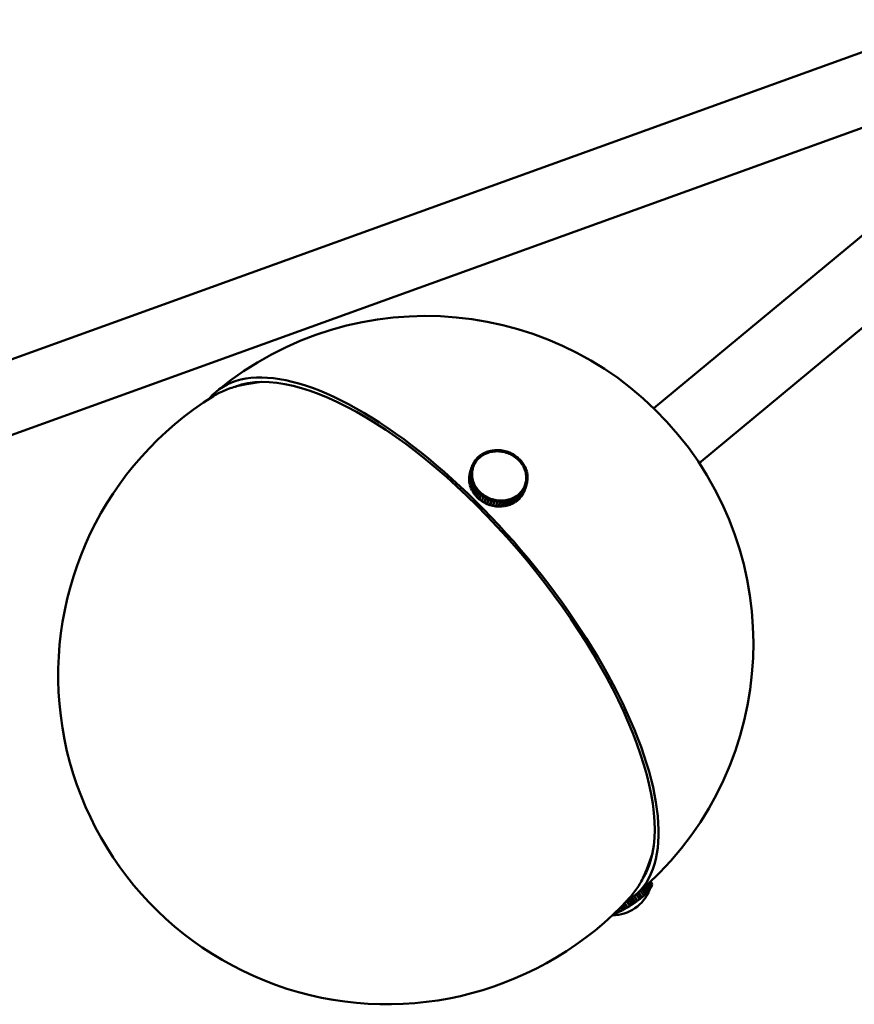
# Model space of a CAD drawing. Header units: millimetres. Extents: x 584 to 3241, y 318 to 2270.
# Tile 2 of 21: x 880 to 1032, y 396 to 575. Entities that reach past the tile are written whole.
import ezdxf

# ---------------------------------------------------------------- set-up
doc = ezdxf.new("R2010")
doc.units = ezdxf.units.MM
doc.header["$LTSCALE"] = 12
doc.layers.add('Widoczne (ISO)', color=7, linetype='Continuous', lineweight=50)

msp = doc.modelspace()

# ---------------------------------------------------------------- linework, layer by layer
at = {"layer": 'Widoczne (ISO)'}
for p, q in [((1050.23, 575.28), (693.03, 446.26)), ((1054.64, 563.05), (697.45, 434.03)), ((1062.33, 559.55), (995.82, 504.4)), ((1070.63, 549.54), (1004.12, 494.39)), ((924.27, 509.2), (921.26, 508.7)), ((924.02, 509.16), (924.06, 509.19)), ((964.01, 495.65), (964.38, 495.93)), ((964.54, 495.75), (964.38, 495.93)), ((964.4, 495.9), (964.42, 495.95)), ((964.42, 495.95), (964.82, 496.19)), ((964.56, 495.76), (964.42, 495.95)), ((964.56, 495.76), (964.76, 495.88)), ((964.76, 495.88), (964.96, 496)), ((964.96, 496), (964.82, 496.19)), ((964.84, 496.16), (964.86, 496.21)), ((964.86, 496.21), (965.29, 496.4)), ((964.98, 496.01), (964.86, 496.21)), ((964.96, 496), (964.96, 495.99)), ((964.98, 496.01), (965.2, 496.1)), ((964.98, 496), (964.98, 496.01)), ((965.2, 496.1), (965.41, 496.2)), ((965.41, 496.2), (965.29, 496.4)), ((965.32, 496.36), (965.34, 496.42)), ((965.34, 496.42), (965.79, 496.57)), ((965.43, 496.21), (965.34, 496.42)), ((965.41, 496.2), (965.41, 496.19)), ((965.43, 496.21), (965.66, 496.28)), ((965.43, 496.2), (965.43, 496.21)), ((965.66, 496.28), (965.89, 496.36)), ((965.89, 496.36), (965.79, 496.57)), ((965.81, 496.52), (965.83, 496.58)), ((965.83, 496.58), (966.31, 496.68)), ((965.91, 496.36), (965.83, 496.58)), ((965.89, 496.36), (965.88, 496.35)), ((965.91, 496.36), (966.15, 496.41)), ((965.91, 496.36), (965.91, 496.36)), ((966.15, 496.41), (966.38, 496.47)), ((966.38, 496.47), (966.31, 496.68)), ((966.33, 496.62), (966.35, 496.69)), ((966.35, 496.69), (966.84, 496.75)), ((966.4, 496.47), (966.35, 496.69)), ((966.38, 496.47), (966.38, 496.46)), ((966.4, 496.47), (966.65, 496.5)), ((966.4, 496.46), (966.4, 496.47)), ((966.65, 496.5), (966.89, 496.53)), ((966.89, 496.53), (966.84, 496.75)), ((966.86, 496.67), (966.89, 496.75)), ((966.89, 496.75), (967.38, 496.76)), ((966.91, 496.53), (966.89, 496.75)), ((966.89, 496.53), (966.89, 496.52)), ((966.91, 496.53), (967.16, 496.53)), ((966.91, 496.52), (966.91, 496.53)), ((967.16, 496.53), (967.4, 496.54)), ((967.4, 496.54), (967.38, 496.76)), ((967.39, 496.65), (967.43, 496.76)), ((967.4, 496.54), (967.4, 496.53)), ((967.43, 496.54), (967.43, 496.76)), ((967.43, 496.76), (967.92, 496.73)), ((967.43, 496.54), (967.67, 496.52)), ((967.43, 496.53), (967.43, 496.54)), ((967.67, 496.52), (967.92, 496.5)), ((967.92, 496.5), (967.92, 496.73)), ((967.92, 496.57), (967.97, 496.72)), ((967.92, 496.5), (967.92, 496.5)), ((967.94, 496.5), (967.95, 496.5)), ((967.95, 496.5), (967.97, 496.72)), ((967.95, 496.5), (968.19, 496.46)), ((967.97, 496.72), (968.46, 496.64)), ((968.19, 496.46), (968.44, 496.42)), ((968.44, 496.42), (968.46, 496.64)), ((968.44, 496.41), (968.51, 496.63)), ((968.44, 496.42), (968.44, 496.41)), ((968.46, 496.41), (968.51, 496.63)), ((968.46, 496.41), (968.7, 496.35)), ((968.46, 496.41), (968.46, 496.41)), ((968.51, 496.63), (969, 496.5)), ((968.7, 496.35), (968.94, 496.28)), ((968.94, 496.28), (969, 496.5)), ((968.94, 496.28), (968.94, 496.28)), ((968.96, 496.27), (968.97, 496.28)), ((968.97, 496.28), (969.04, 496.48)), ((968.97, 496.28), (969.2, 496.19)), ((969.04, 496.48), (969.51, 496.31)), ((969.2, 496.19), (969.44, 496.1)), ((969.44, 496.1), (969.43, 496.1)), ((969.51, 496.31), (969.44, 496.1)), ((969.44, 496.1), (969.51, 496.31)), ((969.46, 496.09), (969.56, 496.29)), ((969.46, 496.09), (969.68, 495.99)), ((969.46, 496.09), (969.46, 496.09)), ((969.56, 496.29), (970.01, 496.08)), ((969.68, 495.99), (969.91, 495.88)), ((969.91, 495.88), (970.01, 496.08)), ((969.91, 495.88), (969.91, 495.87)), ((969.93, 495.87), (970.05, 496.05)), ((969.93, 495.87), (970.14, 495.74)), ((969.93, 495.86), (969.93, 495.87)), ((970.01, 496.08), (969.95, 495.9)), ((970.05, 496.05), (970.48, 495.8)), ((970.36, 495.61), (970.48, 495.8)), ((970.48, 495.8), (970.44, 495.67)), ((962.64, 493.65), (962.79, 494.06)), ((963.03, 493.98), (962.79, 494.06)), ((962.8, 494.06), (962.81, 494.1)), ((962.81, 494.1), (963.01, 494.5)), ((963.03, 494), (962.81, 494.1)), ((962.95, 493.77), (963.03, 493.98)), ((963.03, 493.98), (963, 493.9)), ((963.24, 494.39), (963.01, 494.5)), ((963.01, 493.93), (963.03, 494)), ((963.02, 494.49), (963.04, 494.54)), ((963.03, 494), (963.14, 494.19)), ((963.04, 494.54), (963.29, 494.91)), ((963.25, 494.41), (963.04, 494.54)), ((963.14, 494.19), (963.24, 494.39)), ((963.24, 494.39), (963.23, 494.36)), ((963.24, 494.38), (963.25, 494.41)), ((963.25, 494.41), (963.38, 494.59)), ((963.5, 494.78), (963.29, 494.91)), ((963.3, 494.9), (963.31, 494.94)), ((963.31, 494.94), (963.61, 495.28)), ((963.51, 494.8), (963.31, 494.94)), ((963.38, 494.59), (963.5, 494.78)), ((963.5, 494.78), (963.49, 494.76)), ((963.51, 494.8), (963.66, 494.97)), ((963.51, 494.78), (963.51, 494.8)), ((963.81, 495.14), (963.61, 495.28)), ((963.62, 495.27), (963.64, 495.32)), ((963.64, 495.32), (963.97, 495.63)), ((963.82, 495.15), (963.64, 495.32)), ((963.66, 494.97), (963.81, 495.14)), ((963.81, 495.14), (963.8, 495.12)), ((963.82, 495.15), (963.99, 495.31)), ((963.82, 495.14), (963.82, 495.15)), ((964.16, 495.46), (963.97, 495.63)), ((963.99, 495.61), (964.01, 495.65)), ((963.99, 495.31), (964.16, 495.46)), ((964.17, 495.48), (964.01, 495.65)), ((964.16, 495.46), (964.15, 495.45)), ((964.17, 495.48), (964.36, 495.61)), ((964.17, 495.46), (964.17, 495.48)), ((964.36, 495.61), (964.54, 495.75)), ((964.54, 495.75), (964.54, 495.74)), ((964.56, 495.75), (964.56, 495.76)), ((970.14, 495.74), (970.36, 495.61)), ((970.36, 495.61), (970.35, 495.61)), ((970.37, 495.59), (970.38, 495.6)), ((970.38, 495.6), (970.52, 495.77)), ((970.38, 495.6), (970.57, 495.45)), ((970.52, 495.77), (970.92, 495.48)), ((970.57, 495.45), (970.77, 495.31)), ((970.77, 495.31), (970.92, 495.48)), ((970.77, 495.31), (970.77, 495.3)), ((970.79, 495.29), (970.96, 495.45)), ((970.79, 495.29), (970.97, 495.13)), ((970.79, 495.29), (970.79, 495.29)), ((970.92, 495.48), (970.89, 495.38)), ((970.96, 495.45), (971.32, 495.12)), ((970.97, 495.13), (971.16, 494.97)), ((971.16, 494.97), (971.15, 494.96)), ((971.16, 494.97), (971.32, 495.12)), ((971.17, 494.95), (971.36, 495.09)), ((971.17, 494.95), (971.34, 494.77)), ((971.17, 494.94), (971.17, 494.95)), ((971.32, 495.12), (971.3, 495.04)), ((971.34, 494.77), (971.5, 494.59)), ((971.36, 495.09), (971.69, 494.73)), ((971.5, 494.59), (971.69, 494.73)), ((971.5, 494.59), (971.5, 494.59)), ((971.51, 494.57), (971.52, 494.57)), ((971.52, 494.57), (971.72, 494.69)), ((971.52, 494.57), (971.66, 494.38)), ((971.69, 494.73), (971.66, 494.66)), ((971.66, 494.38), (971.8, 494.19)), ((971.72, 494.69), (972.01, 494.31)), ((971.8, 494.19), (972.01, 494.31)), ((971.8, 494.19), (971.8, 494.18)), ((971.81, 494.17), (971.82, 494.17)), ((971.82, 494.17), (972.03, 494.27)), ((971.82, 494.17), (971.94, 493.97)), ((972.01, 494.31), (971.98, 494.25)), ((972.03, 494.27), (972.28, 493.86)), ((962.45, 492.64), (962.15, 491.77)), ((962.15, 491.32), (962.45, 492.2)), ((962.16, 491.81), (962.45, 492.69)), ((962.21, 492.25), (962.16, 491.81)), ((962.51, 493.13), (962.21, 492.25)), ((962.22, 492.3), (962.52, 493.17)), ((962.33, 492.73), (962.22, 492.3)), ((962.23, 492.3), (962.22, 492.3)), ((962.62, 493.61), (962.33, 492.73)), ((962.34, 492.77), (962.64, 493.65)), ((962.34, 492.77), (962.34, 492.77)), ((962.45, 492.69), (962.51, 493.13)), ((962.7, 492.65), (962.45, 492.69)), ((962.7, 492.63), (962.45, 492.64)), ((962.45, 492.2), (962.45, 492.64)), ((962.69, 492.18), (962.45, 492.2)), ((962.75, 493.09), (962.51, 493.13)), ((962.52, 493.17), (962.62, 493.61)), ((962.76, 493.11), (962.52, 493.17)), ((962.86, 493.54), (962.62, 493.61)), ((962.87, 493.56), (962.64, 493.65)), ((962.69, 492.63), (962.7, 492.65)), ((962.69, 492.4), (962.7, 492.63)), ((962.69, 492.18), (962.69, 492.4)), ((962.7, 492.65), (962.73, 492.87)), ((962.73, 492.87), (962.75, 493.09)), ((962.75, 493.09), (962.76, 493.11)), ((962.76, 493.11), (962.81, 493.33)), ((962.81, 493.33), (962.86, 493.54)), ((962.9, 493.65), (962.85, 493.49)), ((962.86, 493.54), (962.87, 493.56)), ((962.87, 493.56), (962.95, 493.77)), ((971.94, 493.97), (972.06, 493.77)), ((972.06, 493.77), (972.28, 493.86)), ((972.06, 493.77), (972.06, 493.76)), ((972.07, 493.75), (972.3, 493.82)), ((972.07, 493.75), (972.17, 493.53)), ((972.07, 493.74), (972.07, 493.75)), ((972.17, 493.53), (972.27, 493.32)), ((972.28, 493.86), (972.26, 493.81)), ((972.27, 493.32), (972.5, 493.4)), ((972.27, 493.32), (972.27, 493.31)), ((972.28, 493.3), (972.51, 493.35)), ((972.28, 493.3), (972.35, 493.08)), ((972.28, 493.29), (972.28, 493.3)), ((972.3, 493.82), (972.5, 493.4)), ((972.35, 493.08), (972.43, 492.86)), ((972.43, 492.86), (972.42, 492.85)), ((972.43, 492.86), (972.66, 492.92)), ((972.43, 492.84), (972.68, 492.87)), ((972.43, 492.84), (972.48, 492.62)), ((972.43, 492.83), (972.43, 492.84)), ((972.5, 493.4), (972.48, 493.35)), ((972.48, 492.62), (972.53, 492.4)), ((972.51, 493.35), (972.66, 492.92)), ((972.53, 492.4), (972.78, 492.43)), ((972.53, 492.4), (972.53, 492.38)), ((972.53, 492.36), (972.54, 492.38)), ((972.54, 492.38), (972.56, 492.15)), ((972.54, 492.38), (972.78, 492.38)), ((972.66, 492.92), (972.65, 492.87)), ((972.68, 492.87), (972.78, 492.43)), ((972.78, 492.43), (972.76, 492.38)), ((972.78, 492.38), (972.83, 491.93)), ((962.45, 492.15), (962.15, 491.27)), ((962.15, 491.77), (962.15, 491.32)), ((962.17, 491.32), (962.15, 491.32)), ((962.15, 491.27), (962.2, 490.83)), ((962.17, 491.81), (962.16, 491.81)), ((962.2, 490.83), (962.5, 491.7)), ((962.22, 490.83), (962.2, 490.83)), ((962.5, 491.66), (962.21, 490.78)), ((962.21, 490.78), (962.31, 490.33)), ((962.31, 490.33), (962.6, 491.21)), ((962.62, 491.17), (962.32, 490.29)), ((962.69, 492.16), (962.45, 492.15)), ((962.5, 491.7), (962.45, 492.15)), ((962.47, 489.85), (962.77, 490.73)), ((962.78, 490.69), (962.49, 489.81)), ((962.74, 491.71), (962.5, 491.7)), ((962.75, 491.69), (962.5, 491.66)), ((962.6, 491.21), (962.5, 491.66)), ((962.85, 491.24), (962.6, 491.21)), ((962.85, 491.22), (962.62, 491.17)), ((962.77, 490.73), (962.62, 491.17)), ((962.69, 492.16), (962.69, 492.18)), ((962.72, 491.93), (962.69, 492.16)), ((962.74, 491.71), (962.72, 491.93)), ((962.73, 491.68), (962.74, 491.71)), ((962.8, 491.46), (962.75, 491.69)), ((963, 490.78), (962.77, 490.73)), ((963.01, 490.76), (962.78, 490.69)), ((962.98, 490.26), (962.78, 490.69)), ((962.85, 491.24), (962.8, 491.46)), ((962.84, 491.22), (962.85, 491.24)), ((962.93, 491), (962.85, 491.22)), ((963, 490.78), (962.93, 491)), ((962.99, 490.76), (963, 490.78)), ((963.11, 490.55), (963.01, 490.76)), ((963.21, 490.34), (963.11, 490.55)), ((972.41, 490.52), (972.33, 490.31)), ((972.35, 489.56), (972.64, 490.44)), ((972.38, 490.44), (972.35, 490.38)), ((972.42, 490.54), (972.4, 490.51)), ((972.41, 490.52), (972.64, 490.44)), ((972.47, 490.76), (972.42, 490.54)), ((972.42, 490.54), (972.66, 490.48)), ((972.52, 490.97), (972.47, 490.76)), ((972.64, 490.44), (972.49, 490.02)), ((972.53, 490.99), (972.51, 490.95)), ((972.51, 490.93), (972.52, 490.97)), ((972.52, 490.97), (972.76, 490.91)), ((972.55, 491.21), (972.53, 490.99)), ((972.53, 490.99), (972.77, 490.95)), ((972.58, 491.44), (972.55, 491.21)), ((972.56, 492.15), (972.58, 491.93)), ((972.58, 491.46), (972.57, 491.43)), ((972.57, 491.41), (972.58, 491.44)), ((972.58, 491.93), (972.58, 491.91)), ((972.58, 491.93), (972.83, 491.93)), ((972.59, 491.9), (972.58, 491.68)), ((972.58, 491.89), (972.59, 491.9)), ((972.58, 491.68), (972.58, 491.46)), ((972.58, 491.46), (972.83, 491.44)), ((972.58, 491.44), (972.83, 491.39)), ((972.59, 491.9), (972.83, 491.89)), ((972.66, 490.48), (972.64, 490.44)), ((972.76, 490.91), (972.66, 490.48)), ((972.77, 490.95), (972.76, 490.91)), ((972.83, 491.39), (972.77, 490.95)), ((972.83, 491.44), (972.81, 491.4)), ((972.83, 491.93), (972.82, 491.89)), ((972.83, 491.89), (972.83, 491.44)), ((962.34, 490.34), (962.31, 490.33)), ((962.32, 490.29), (962.47, 489.85)), ((962.5, 489.86), (962.47, 489.85)), ((962.49, 489.81), (962.68, 489.39)), ((962.68, 489.39), (962.98, 490.26)), ((962.72, 489.4), (962.68, 489.39)), ((963, 490.22), (962.71, 489.34)), ((962.71, 489.34), (962.95, 488.94)), ((962.95, 488.94), (963.25, 489.81)), ((963, 488.96), (962.95, 488.94)), ((963.21, 490.34), (962.98, 490.26)), ((963.27, 489.78), (962.98, 488.9)), ((962.98, 488.9), (963.26, 488.52)), ((963.22, 490.32), (963, 490.22)), ((963.25, 489.81), (963, 490.22)), ((963.2, 490.31), (963.21, 490.34)), ((963.34, 490.11), (963.22, 490.32)), ((963.46, 489.91), (963.25, 489.81)), ((963.26, 488.52), (963.56, 489.39)), ((963.47, 489.89), (963.27, 489.78)), ((963.56, 489.39), (963.27, 489.78)), ((963.59, 489.35), (963.3, 488.48)), ((963.46, 489.91), (963.34, 490.11)), ((963.45, 489.88), (963.46, 489.91)), ((963.62, 489.7), (963.47, 489.89)), ((963.76, 489.51), (963.56, 489.39)), ((963.78, 489.49), (963.59, 489.35)), ((963.92, 489), (963.59, 489.35)), ((963.76, 489.51), (963.62, 489.7)), ((963.62, 488.12), (963.92, 489)), ((963.96, 488.96), (963.66, 488.09)), ((963.75, 489.47), (963.76, 489.51)), ((963.94, 489.31), (963.78, 489.49)), ((964.11, 489.13), (963.92, 489)), ((964.11, 489.13), (963.94, 489.31)), ((964.12, 489.12), (963.96, 488.96)), ((964.32, 488.64), (963.96, 488.96)), ((964.02, 487.76), (964.32, 488.64)), ((964.36, 488.61), (964.06, 487.73)), ((964.09, 489.09), (964.11, 489.13)), ((964.3, 488.95), (964.12, 489.12)), ((964.49, 488.79), (964.3, 488.95)), ((964.49, 488.79), (964.32, 488.64)), ((964.51, 488.78), (964.36, 488.61)), ((964.76, 488.31), (964.36, 488.61)), ((964.47, 488.73), (964.49, 488.79)), ((964.7, 488.63), (964.51, 488.78)), ((964.9, 488.48), (964.7, 488.63)), ((971.11, 488.61), (970.92, 488.47)), ((971.11, 488.61), (971.27, 488.43)), ((971.29, 488.78), (971.12, 488.62)), ((971.12, 488.62), (971.12, 488.6)), ((971.12, 488.62), (971.31, 488.46)), ((971.46, 488.93), (971.29, 488.78)), ((971.64, 488.77), (971.31, 488.46)), ((971.34, 487.89), (971.64, 488.77)), ((971.67, 488.8), (971.37, 487.92)), ((971.47, 488.95), (971.46, 488.92)), ((971.46, 488.93), (971.64, 488.77)), ((971.62, 489.12), (971.47, 488.95)), ((971.47, 488.95), (971.67, 488.8)), ((971.77, 489.29), (971.62, 489.12)), ((971.67, 488.26), (971.96, 489.14)), ((971.96, 489.14), (971.67, 488.8)), ((971.99, 489.18), (971.7, 488.3)), ((971.7, 488.3), (971.95, 488.67)), ((971.78, 489.3), (971.77, 489.28)), ((971.77, 489.29), (971.96, 489.14)), ((971.9, 489.49), (971.78, 489.3)), ((971.78, 489.3), (971.99, 489.18)), ((972.03, 489.67), (971.9, 489.49)), ((971.95, 488.67), (972.24, 489.55)), ((971.96, 488.71), (971.97, 488.71)), ((972.27, 489.59), (971.97, 488.71)), ((971.97, 488.71), (972.17, 489.1)), ((972.24, 489.55), (971.99, 489.18)), ((972.04, 489.69), (972.03, 489.67)), ((972.03, 489.67), (972.24, 489.55)), ((972.14, 489.89), (972.04, 489.69)), ((972.04, 489.69), (972.27, 489.59)), ((972.24, 490.09), (972.14, 489.89)), ((972.17, 489.1), (972.47, 489.98)), ((972.49, 490.02), (972.19, 489.14)), ((972.19, 489.14), (972.35, 489.56)), ((972.19, 489.15), (972.19, 489.14)), ((972.24, 490.09), (972.47, 489.98)), ((972.33, 490.31), (972.25, 490.11)), ((972.25, 490.11), (972.25, 490.09)), ((972.25, 490.11), (972.49, 490.02)), ((972.47, 489.98), (972.27, 489.59)), ((963.32, 488.55), (963.26, 488.52)), ((963.3, 488.48), (963.62, 488.12)), ((963.69, 488.17), (963.62, 488.12)), ((963.66, 488.09), (964.02, 487.76)), ((964.09, 487.83), (964.02, 487.76)), ((964.06, 487.73), (964.46, 487.44)), ((964.46, 487.44), (964.76, 488.31)), ((964.54, 487.53), (964.46, 487.44)), ((964.8, 488.29), (964.5, 487.41)), ((964.5, 487.41), (964.93, 487.15)), ((964.9, 488.48), (964.76, 488.31)), ((964.92, 488.47), (964.8, 488.29)), ((965.22, 488.03), (964.8, 488.29)), ((964.87, 488.4), (964.9, 488.48)), ((965.14, 488.34), (964.92, 488.47)), ((964.93, 487.15), (965.22, 488.03)), ((965.03, 487.31), (964.93, 487.15)), ((965.27, 488.01), (964.97, 487.13)), ((964.97, 487.13), (965.42, 486.91)), ((965.35, 488.21), (965.14, 488.34)), ((965.35, 488.21), (965.22, 488.03)), ((965.37, 488.2), (965.27, 488.01)), ((965.72, 487.79), (965.27, 488.01)), ((965.3, 488.06), (965.35, 488.21)), ((965.6, 488.1), (965.37, 488.2)), ((965.42, 486.91), (965.72, 487.79)), ((965.52, 487.11), (965.42, 486.91)), ((965.77, 487.77), (965.47, 486.9)), ((965.47, 486.9), (965.94, 486.72)), ((965.52, 487.11), (965.82, 487.99)), ((965.82, 487.99), (965.6, 488.1)), ((965.82, 487.99), (965.72, 487.79)), ((965.84, 487.98), (965.77, 487.77)), ((966.23, 487.6), (965.77, 487.77)), ((966.08, 487.89), (965.84, 487.98)), ((965.94, 486.72), (966.23, 487.6)), ((966.02, 486.93), (965.94, 486.72)), ((966.28, 487.58), (965.99, 486.71)), ((966.04, 486.92), (965.99, 486.71)), ((966.02, 486.93), (966.31, 487.81)), ((966.34, 487.8), (966.04, 486.92)), ((966.31, 487.81), (966.08, 487.89)), ((966.31, 487.81), (966.23, 487.6)), ((966.34, 487.8), (966.28, 487.58)), ((966.77, 487.46), (966.28, 487.58)), ((966.58, 487.73), (966.34, 487.8)), ((966.47, 486.58), (966.77, 487.46)), ((966.81, 487.44), (966.52, 486.57)), ((966.84, 487.67), (966.54, 486.79)), ((966.82, 487.67), (966.58, 487.73)), ((966.82, 487.67), (966.77, 487.46)), ((966.84, 487.67), (966.81, 487.44)), ((967.31, 487.36), (966.81, 487.44)), ((967.09, 487.62), (966.84, 487.67)), ((967.01, 486.49), (967.31, 487.36)), ((967.36, 487.36), (967.06, 486.48)), ((967.33, 487.58), (967.09, 487.62)), ((967.33, 487.58), (967.31, 487.36)), ((967.36, 487.58), (967.32, 487.47)), ((967.36, 487.58), (967.36, 487.36)), ((967.6, 487.56), (967.36, 487.58)), ((967.85, 487.32), (967.36, 487.36)), ((967.55, 486.44), (967.85, 487.32)), ((967.85, 487.54), (967.6, 487.56)), ((967.9, 487.32), (967.6, 486.44)), ((967.85, 487.54), (967.85, 487.32)), ((967.88, 487.54), (967.85, 487.47)), ((968.12, 487.55), (967.88, 487.54)), ((967.88, 487.54), (967.9, 487.32)), ((968.39, 487.33), (967.9, 487.32)), ((968.09, 486.45), (968.39, 487.33)), ((968.37, 487.55), (968.12, 487.55)), ((968.44, 487.33), (968.14, 486.46)), ((968.39, 487.56), (968.37, 487.5)), ((968.37, 487.55), (968.39, 487.33)), ((968.63, 487.58), (968.39, 487.56)), ((968.39, 487.56), (968.44, 487.33)), ((968.92, 487.39), (968.44, 487.33)), ((968.88, 487.61), (968.63, 487.58)), ((968.63, 486.51), (968.92, 487.39)), ((968.97, 487.4), (968.68, 486.52)), ((968.9, 487.62), (968.88, 487.57)), ((968.88, 487.61), (968.92, 487.39)), ((969.13, 487.67), (968.9, 487.62)), ((968.9, 487.62), (968.97, 487.4)), ((969.44, 487.5), (968.97, 487.4)), ((969.37, 487.72), (969.13, 487.67)), ((969.15, 486.63), (969.44, 487.5)), ((969.49, 487.52), (969.19, 486.64)), ((969.37, 487.72), (969.44, 487.5)), ((969.39, 487.73), (969.38, 487.69)), ((969.62, 487.8), (969.39, 487.73)), ((969.39, 487.73), (969.49, 487.52)), ((969.94, 487.67), (969.49, 487.52)), ((969.84, 487.88), (969.62, 487.8)), ((969.65, 486.79), (969.94, 487.67)), ((969.67, 486.85), (969.69, 486.81)), ((969.99, 487.68), (969.69, 486.81)), ((969.69, 486.81), (970.12, 487)), ((969.84, 487.88), (969.94, 487.67)), ((969.87, 487.89), (969.86, 487.85)), ((970.08, 487.98), (969.87, 487.89)), ((969.87, 487.89), (969.99, 487.68)), ((970.42, 487.87), (969.99, 487.68)), ((970.3, 488.08), (970.08, 487.98)), ((970.12, 487), (970.42, 487.87)), ((970.14, 487.05), (970.16, 487.02)), ((970.46, 487.9), (970.16, 487.02)), ((970.16, 487.02), (970.57, 487.25)), ((970.3, 488.08), (970.42, 487.87)), ((970.32, 488.09), (970.31, 488.06)), ((970.52, 488.21), (970.32, 488.09)), ((970.32, 488.09), (970.46, 487.9)), ((970.86, 488.13), (970.46, 487.9)), ((970.72, 488.32), (970.52, 488.21)), ((970.57, 487.25), (970.86, 488.13)), ((970.58, 487.3), (970.6, 487.28)), ((970.9, 488.16), (970.6, 487.28)), ((970.6, 487.28), (970.97, 487.55)), ((970.72, 488.32), (970.86, 488.13)), ((970.74, 488.33), (970.73, 488.31)), ((970.92, 488.47), (970.74, 488.33)), ((970.74, 488.33), (970.9, 488.16)), ((971.27, 488.43), (970.9, 488.16)), ((970.97, 487.55), (971.27, 488.43)), ((970.99, 487.6), (971.01, 487.58)), ((971.31, 488.46), (971.01, 487.58)), ((971.01, 487.58), (971.34, 487.89)), ((971.36, 487.94), (971.37, 487.92)), ((971.37, 487.92), (971.67, 488.26)), ((971.68, 488.31), (971.7, 488.3)), ((965.99, 486.71), (966.47, 486.58)), ((966.54, 486.79), (966.52, 486.57)), ((966.52, 486.57), (967.01, 486.49)), ((967.06, 486.64), (967.06, 486.48)), ((967.06, 486.48), (967.55, 486.44)), ((967.59, 486.55), (967.6, 486.44)), ((967.6, 486.44), (968.09, 486.45)), ((968.12, 486.54), (968.14, 486.46)), ((968.14, 486.46), (968.63, 486.51)), ((968.65, 486.59), (968.68, 486.52)), ((968.68, 486.52), (969.15, 486.63)), ((969.17, 486.69), (969.19, 486.64)), ((969.19, 486.64), (969.65, 486.79)), ((995.6, 423.18), (994.56, 420.32)), ((995.51, 422.94), (995.55, 422.98)), ((994.63, 416.06), (994.07, 416.93)), ((994.1, 416.95), (994.66, 416.09)), ((994.89, 416.35), (994.35, 417.18)), ((994.38, 417.21), (994.91, 416.38)), ((995.11, 416.63), (994.6, 417.41)), ((994.62, 417.43), (995.13, 416.65)), ((995.29, 416.88), (994.81, 417.61)), ((994.83, 417.62), (995.3, 416.9)), ((995.41, 417.11), (994.99, 417.77)), ((995, 417.78), (995.42, 417.13)), ((995.5, 417.32), (995.12, 417.89)), ((995.13, 417.9), (995.5, 417.34)), ((995.13, 416.65), (995.29, 416.88)), ((995.22, 417.99), (995.53, 417.52)), ((995.53, 417.5), (995.22, 417.98)), ((995.27, 418.03), (995.51, 417.67)), ((995.51, 417.66), (995.27, 418.03)), ((995.45, 417.78), (995.28, 418.04)), ((995.28, 416.89), (995.3, 416.9)), ((995.3, 416.9), (995.41, 417.11)), ((995.41, 417.12), (995.42, 417.13)), ((995.42, 417.13), (995.5, 417.32)), ((995.51, 417.67), (995.45, 417.78)), ((995.49, 417.33), (995.5, 417.34)), ((995.5, 417.67), (995.51, 417.67)), ((995.5, 417.34), (995.53, 417.5)), ((995.53, 417.52), (995.51, 417.66)), ((995.52, 417.51), (995.53, 417.52)), ((991.81, 415.04), (992.34, 414.22)), ((992.37, 414.17), (991.81, 415.04)), ((991.85, 415.07), (992.41, 414.2)), ((992.81, 414.49), (992.24, 415.36)), ((992.28, 415.39), (992.85, 414.52)), ((993.23, 414.81), (992.65, 415.7)), ((992.69, 415.73), (993.27, 414.84)), ((993.63, 415.13), (993.04, 416.03)), ((993.07, 416.06), (993.66, 415.16)), ((993.27, 414.84), (993.63, 415.13)), ((994, 415.45), (993.41, 416.35)), ((993.44, 416.38), (994.03, 415.48)), ((993.61, 415.15), (993.66, 415.16)), ((993.66, 415.16), (994, 415.45)), ((994.33, 415.76), (993.75, 416.65)), ((993.78, 416.68), (994.36, 415.79)), ((993.98, 415.47), (994.03, 415.48)), ((994.03, 415.48), (994.33, 415.76)), ((994.32, 415.78), (994.36, 415.79)), ((994.36, 415.79), (994.63, 416.06)), ((994.62, 416.08), (994.66, 416.09)), ((994.66, 416.09), (994.89, 416.35)), ((994.88, 416.37), (994.91, 416.38)), ((994.91, 416.38), (995.11, 416.63)), ((995.1, 416.64), (995.13, 416.65)), ((990.06, 412.77), (989.72, 413.3)), ((989.75, 413.33), (990.11, 412.79)), ((990.52, 413.02), (990.09, 413.68)), ((990.13, 413.71), (990.57, 413.04)), ((990.99, 413.28), (990.48, 414.07)), ((990.51, 414.11), (991.03, 413.31)), ((990.57, 413.04), (990.99, 413.28)), ((991.46, 413.56), (990.88, 414.45)), ((991.45, 413.63), (990.91, 414.47)), ((990.92, 414.48), (991.5, 413.59)), ((991, 413.35), (990.99, 413.28)), ((991.03, 413.31), (991.46, 413.56)), ((991.92, 413.86), (991.35, 414.73)), ((991.89, 413.92), (991.36, 414.74)), ((991.38, 414.75), (991.91, 413.93)), ((991.39, 414.76), (991.96, 413.89)), ((991.45, 413.63), (991.46, 413.56)), ((991.5, 413.59), (991.92, 413.86)), ((991.89, 413.92), (991.92, 413.86)), ((991.91, 413.93), (991.96, 413.89)), ((991.96, 413.89), (992.37, 414.17)), ((992.34, 414.22), (992.41, 414.2)), ((992.41, 414.2), (992.81, 414.49)), ((992.79, 414.52), (992.85, 414.52)), ((992.85, 414.52), (993.23, 414.81)), ((993.21, 414.83), (993.27, 414.84)), ((988.47, 412.07), (988.77, 412.18)), ((988.77, 412.18), (988.7, 412.29)), ((988.73, 412.32), (988.8, 412.2)), ((988.79, 412.21), (988.77, 412.18)), ((988.8, 412.2), (989.18, 412.35)), ((989.18, 412.35), (989.02, 412.6)), ((989.05, 412.63), (989.22, 412.37)), ((989.21, 412.39), (989.18, 412.35)), ((989.22, 412.37), (989.61, 412.55)), ((989.61, 412.55), (989.36, 412.94)), ((989.39, 412.97), (989.65, 412.57)), ((989.64, 412.59), (989.61, 412.55)), ((989.65, 412.57), (990.06, 412.77)), ((990.09, 412.82), (990.06, 412.77)), ((990.11, 412.79), (990.52, 413.02)), ((990.55, 413.07), (990.52, 413.02))]:
    msp.add_line(p, q, dxfattribs=at)
for centre, radius, start, end in [((954.25, 461.48), 59.75, 309.6685, 129.6685), ((947.22, 455.65), 60, 121.8686, 317.4685), ((988.29, 419.14), 7.25, 269.8198, 339.3585)]:
    msp.add_arc(centre, radius, start, end, dxfattribs=at)
for centre, major_axis, ratio, start_param, end_param in [((954.25, 461.48), (38.14, -45.99), 0.406116, 6.204182, 9.503781), ((954.25, 461.48), (-37.5, 45.22), 0.406116, 3.274588, 6.15019), ((967.64, 492.04), (4.74, -1.6), 0.886527, 2.483672, 2.588392), ((967.64, 492.04), (4.74, -1.6), 0.886527, 2.378953, 2.483672), ((967.64, 492.04), (4.74, -1.6), 0.886527, 2.274233, 2.378953), ((967.64, 492.04), (4.74, -1.6), 0.886527, 2.169513, 2.274233), ((967.64, 492.04), (4.74, -1.6), 0.886527, 2.064793, 2.169513), ((967.64, 492.04), (4.74, -1.6), 0.886527, 1.960074, 2.064793), ((967.64, 492.04), (4.74, -1.6), 0.886527, 1.855354, 1.960074), ((967.64, 492.04), (4.74, -1.6), 0.886527, 1.750634, 1.855354), ((967.64, 492.04), (4.74, -1.6), 0.886527, 1.645914, 1.750634), ((967.64, 492.04), (4.74, -1.6), 0.886527, 1.541195, 1.645914), ((967.64, 492.04), (4.74, -1.6), 0.886527, 1.436475, 1.541195), ((967.64, 492.04), (4.74, -1.6), 0.886527, 1.331755, 1.436475), ((967.64, 492.04), (-4.74, 1.6), 0.886527, 6.148864, 6.253584), ((967.64, 492.04), (-4.74, 1.6), 0.886527, 6.044144, 6.148864), ((967.64, 492.04), (-4.74, 1.6), 0.886527, 5.939424, 6.044144), ((967.64, 492.04), (-4.74, 1.6), 0.886527, 5.834705, 5.939424), ((967.64, 492.04), (4.74, -1.6), 0.886527, 2.588392, 2.693112), ((967.64, 492.04), (4.74, -1.6), 0.886527, 1.227035, 1.331755), ((967.64, 492.04), (4.74, -1.6), 0.886527, 1.122316, 1.227035), ((967.64, 492.04), (4.74, -1.6), 0.886527, 1.017596, 1.122316), ((967.64, 492.04), (4.74, -1.6), 0.886527, 0.912876, 1.017596), ((967.64, 492.04), (4.74, -1.6), 0.886527, 0.808156, 0.912876), ((967.64, 492.04), (-4.74, 1.6), 0.886527, 0.179838, 0.284558), ((967.64, 492.04), (-4.74, 1.6), 0.886527, 0.284558, 0.389277), ((967.64, 492.04), (-4.74, 1.6), 0.886527, 0.075118, 0.179838), ((967.64, 492.04), (-4.74, 1.6), 0.886527, 6.253584, 6.358303), ((967.64, 492.04), (4.74, -1.6), 0.886527, 0.703437, 0.808156), ((967.64, 492.04), (4.74, -1.6), 0.886527, 0.598717, 0.703437), ((967.64, 492.04), (4.74, -1.6), 0.886527, 0.493997, 0.598717), ((967.64, 492.04), (4.74, -1.6), 0.886527, 0.389277, 0.493997), ((967.64, 492.04), (-4.74, 1.6), 0.886527, 0.389277, 0.493997), ((967.64, 492.04), (-4.74, 1.6), 0.886527, 0.493997, 0.598717), ((967.64, 492.04), (-4.74, 1.6), 0.886527, 0.598717, 0.703437), ((967.64, 492.04), (-4.74, 1.6), 0.886527, 0.703437, 0.808156), ((967.64, 492.04), (4.74, -1.6), 0.886527, 6.253584, 6.358303), ((967.64, 492.04), (4.74, -1.6), 0.886527, 0.075118, 0.179838), ((967.64, 492.04), (4.74, -1.6), 0.886527, 0.179838, 0.284558), ((967.64, 492.04), (4.74, -1.6), 0.886527, 0.284558, 0.389277), ((967.64, 492.04), (-4.74, 1.6), 0.886527, 0.808156, 0.912876), ((967.64, 492.04), (-4.74, 1.6), 0.886527, 0.912876, 1.017596), ((967.64, 492.04), (-4.74, 1.6), 0.886527, 1.017596, 1.122316), ((967.64, 492.04), (-4.74, 1.6), 0.886527, 1.122316, 1.227035), ((967.64, 492.04), (-4.74, 1.6), 0.886527, 1.227035, 1.331755), ((967.64, 492.04), (-4.74, 1.6), 0.886527, 2.588392, 2.693112), ((967.64, 492.04), (4.74, -1.6), 0.886527, 5.834705, 5.939424), ((967.64, 492.04), (4.74, -1.6), 0.886527, 5.939424, 6.044144), ((967.64, 492.04), (4.74, -1.6), 0.886527, 6.044144, 6.148864), ((967.64, 492.04), (4.74, -1.6), 0.886527, 6.148864, 6.253584), ((967.64, 492.04), (-4.74, 1.6), 0.886527, 1.331755, 1.436475), ((967.34, 491.17), (-4.74, 1.6), 0.886527, 1.486328, 1.489652), ((967.64, 492.04), (-4.74, 1.6), 0.886527, 1.436475, 1.541195), ((967.34, 491.17), (-4.74, 1.6), 0.886527, 1.591178, 1.595987), ((967.64, 492.04), (-4.74, 1.6), 0.886527, 1.541195, 1.645914), ((967.34, 491.17), (-4.74, 1.6), 0.886527, 1.699813, 1.700839), ((967.64, 492.04), (-4.74, 1.6), 0.886527, 1.645914, 1.750634), ((967.64, 492.04), (-4.74, 1.6), 0.886527, 1.750634, 1.855354), ((967.64, 492.04), (-4.74, 1.6), 0.886527, 1.855354, 1.960074), ((967.64, 492.04), (-4.74, 1.6), 0.886527, 1.960074, 2.064793), ((967.64, 492.04), (-4.74, 1.6), 0.886527, 2.064793, 2.169513), ((967.64, 492.04), (-4.74, 1.6), 0.886527, 2.169513, 2.274233), ((967.64, 492.04), (-4.74, 1.6), 0.886527, 2.274233, 2.378953), ((967.64, 492.04), (-4.74, 1.6), 0.886527, 2.378953, 2.483672), ((967.64, 492.04), (-4.74, 1.6), 0.886527, 2.483672, 2.588392), ((991.06, 414.88), (4.19, 2.73), 0.25129, 4.640749, 4.644717), ((991.06, 414.88), (4.19, 2.73), 0.25129, 4.7456, 4.750409), ((991.06, 414.88), (4.19, 2.73), 0.25129, 4.854886, 4.855261)]:
    msp.add_ellipse(centre, major_axis=major_axis, ratio=ratio, start_param=start_param, end_param=end_param, dxfattribs=at)
for points, knots in [([(915.54, 506.6), (915.89, 506.82), (916.24, 507.02), (916.97, 507.39), (917.34, 507.56), (918.1, 507.87), (918.48, 508.01), (919.26, 508.26), (919.66, 508.37), (920.45, 508.56), (920.85, 508.64), (921.26, 508.7)], [3.4421881, 3.4421881, 3.4421881, 3.4421881, 3.4777545, 3.4777545, 3.5133209, 3.5133209, 3.5488873, 3.5488873, 3.5844537, 3.5844537, 3.6200201, 3.6200201, 3.6200201, 3.6200201]), ([(994.56, 420.32), (994.42, 419.93), (994.26, 419.55), (993.93, 418.81), (993.75, 418.44), (993.36, 417.72), (993.15, 417.37), (992.71, 416.68), (992.47, 416.35), (991.97, 415.7), (991.71, 415.39), (991.43, 415.09)], [0.0116165, 0.0116165, 0.0116165, 0.0116165, 0.0471829, 0.0471829, 0.0827493, 0.0827493, 0.1183157, 0.1183157, 0.1538821, 0.1538821, 0.1894485, 0.1894485, 0.1894485, 0.1894485])]:
    msp.add_open_spline(points, degree=3, knots=knots, dxfattribs=at)

doc.saveas('drawing.dxf')
